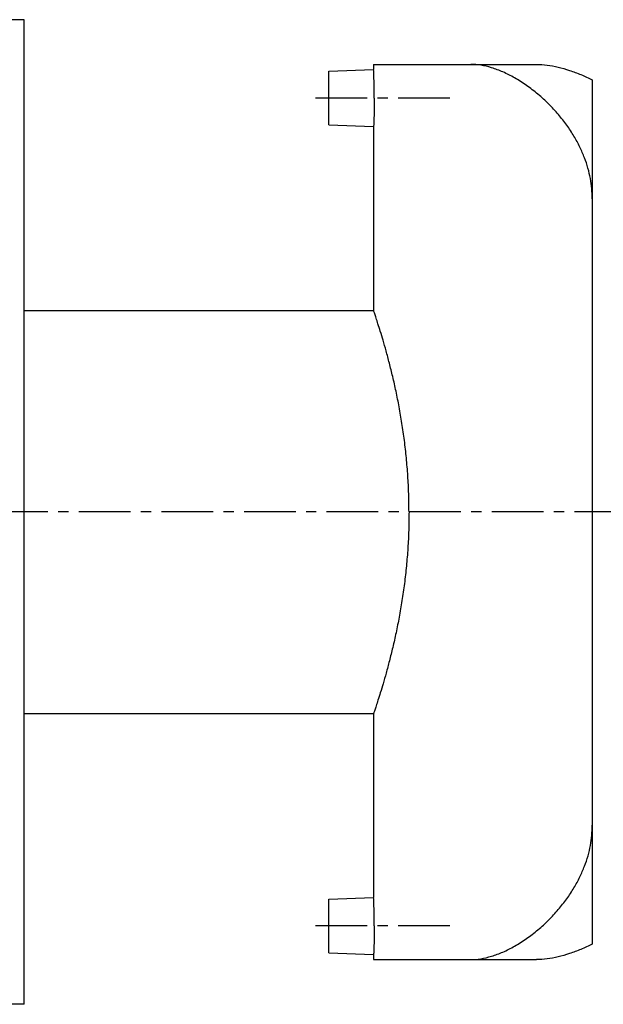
# Model space of a CAD drawing. Header units: millimetres. Extents: x 49 to 544, y 116 to 336.
# Tile 2 of 41: x 298 to 428, y 116 to 336. Entities that reach past the tile are written whole.
import ezdxf

# ---------------------------------------------------------------- set-up
doc = ezdxf.new("R2010")
doc.units = ezdxf.units.MM
doc.header["$LTSCALE"] = 30.734
doc.linetypes.add('CENTER', pattern=[0.6, 0.375, -0.075, 0.075, -0.075])
doc.layers.get('0').update_dxf_attribs({"linetype": 'CONTINUOUS'})
doc.layers.add('DEFAULT_1', color=7, linetype='CENTER')

msp = doc.modelspace()

# ---------------------------------------------------------------- linework, layer by layer
at = {"color": 7, "linetype": 'CONTINUOUS'}
for p, q in [((298.97, 336.38), (143.97, 336.38)), ((298.97, 116.38), (298.97, 336.38)), ((376.97, 326.38), (376.97, 325.23)), ((376.97, 326.38), (413.34, 326.38)), ((366.97, 324.88), (376.97, 325.23)), ((366.97, 312.88), (366.97, 324.88)), ((425.79, 322.91), (425.79, 129.84)), ((366.97, 312.88), (376.97, 312.53)), ((376.97, 312.53), (376.97, 271.38)), ((298.97, 271.38), (376.97, 271.38)), ((298.97, 181.38), (376.97, 181.38)), ((376.97, 181.38), (376.97, 140.23)), ((366.97, 139.88), (376.97, 140.23)), ((366.97, 127.88), (366.97, 139.88)), ((366.97, 127.88), (376.97, 127.53)), ((376.97, 127.53), (376.97, 126.38)), ((376.97, 126.38), (413.34, 126.38)), ((298.97, 116.38), (289.42, 116.38))]:
    msp.add_line(p, q, dxfattribs=at)
for points, knots in [([(425.79, 296.38), (425.79, 297.12), (425.72, 298.64), (425.41, 300.91), (424.86, 303.23), (424.08, 305.58), (423.04, 307.98), (421.72, 310.41), (420.11, 312.86), (418.23, 315.26), (416.08, 317.58), (413.7, 319.76), (411.16, 321.72), (408.54, 323.39), (405.93, 324.71), (403.4, 325.67), (400.98, 326.24), (399.41, 326.38), (398.66, 326.38)], [0, 0, 0, 0, 0.051138, 0.103345, 0.157103, 0.213418, 0.272836, 0.335813, 0.402516, 0.472453, 0.544774, 0.61873, 0.69265, 0.763988, 0.830711, 0.892357, 0.948728, 1, 1, 1, 1]), ([(413.34, 326.38), (414.13, 326.38), (415.76, 326.27), (418.22, 325.81), (420.74, 325.08), (423.29, 324.12), (424.96, 323.33), (425.79, 322.91)], [0, 0, 0, 0, 0.181722, 0.373752, 0.575274, 0.784789, 1, 1, 1, 1]), ([(377.12, 318.88), (377.12, 319.19), (377.12, 319.81), (377.11, 320.73), (377.09, 321.61), (377.07, 322.43), (377.05, 323.16), (377.03, 323.81), (377.01, 324.32), (376.99, 324.77), (376.98, 324.98), (376.97, 325.21), (376.97, 325.21)], [0, 0, 0, 0, 0.149046, 0.295098, 0.434504, 0.564427, 0.681583, 0.783764, 0.868198, 0.933419, 0.977592, 1, 1, 1, 1]), ([(377.12, 318.88), (377.12, 318.56), (377.12, 317.94), (377.11, 317.02), (377.09, 316.15), (377.07, 315.33), (377.05, 314.59), (377.03, 313.95), (377.01, 313.43), (376.99, 312.99), (376.98, 312.78), (376.97, 312.55), (376.97, 312.55)], [0, 0, 0, 0, 0.149046, 0.295097, 0.434503, 0.564425, 0.681582, 0.783762, 0.868196, 0.933417, 0.977591, 1, 1, 1, 1]), ([(384.87, 226.38), (384.87, 227.73), (384.83, 230.42), (384.63, 234.45), (384.31, 238.43), (383.87, 242.34), (383.33, 246.14), (382.7, 249.81), (382, 253.3), (381.27, 256.56), (380.52, 259.56), (379.8, 262.26), (379.12, 264.63), (378.51, 266.64), (377.98, 268.31), (377.57, 269.57), (377.24, 270.57), (377.1, 270.98), (376.97, 271.38), (376.97, 271.38)], [0, 0, 0, 0, 0.088177, 0.176137, 0.263275, 0.349241, 0.433255, 0.514619, 0.59244, 0.66568, 0.733196, 0.794341, 0.848185, 0.8943, 0.93223, 0.961861, 0.983043, 0.995767, 1, 1, 1, 1]), ([(384.87, 226.38), (384.87, 225.03), (384.83, 222.33), (384.63, 218.31), (384.31, 214.33), (383.87, 210.42), (383.33, 206.61), (382.7, 202.94), (382, 199.46), (381.27, 196.19), (380.52, 193.19), (379.8, 190.5), (379.12, 188.13), (378.51, 186.11), (377.98, 184.44), (377.57, 183.19), (377.24, 182.18), (377.1, 181.77), (376.97, 181.38), (376.97, 181.38)], [0, 0, 0, 0, 0.088177, 0.176137, 0.263276, 0.349242, 0.433256, 0.514626, 0.59244, 0.665681, 0.7332, 0.794344, 0.848187, 0.894301, 0.932231, 0.961863, 0.983044, 0.995767, 1, 1, 1, 1]), ([(398.66, 126.38), (399.41, 126.38), (400.98, 126.51), (403.4, 127.09), (405.93, 128.04), (408.54, 129.36), (411.16, 131.03), (413.7, 132.99), (416.07, 135.17), (418.22, 137.49), (420.11, 139.9), (421.72, 142.34), (423.04, 144.77), (424.08, 147.17), (424.87, 149.53), (425.41, 151.84), (425.72, 154.12), (425.79, 155.63), (425.79, 156.38)], [0, 0, 0, 0, 0.051265, 0.107633, 0.16928, 0.236016, 0.307361, 0.381268, 0.455206, 0.527519, 0.597466, 0.664181, 0.72717, 0.786595, 0.842914, 0.896675, 0.948884, 1, 1, 1, 1]), ([(377.12, 133.88), (377.12, 134.19), (377.12, 134.81), (377.11, 135.73), (377.09, 136.61), (377.07, 137.43), (377.05, 138.16), (377.03, 138.81), (377.01, 139.32), (376.99, 139.77), (376.98, 139.98), (376.97, 140.21), (376.97, 140.21)], [0, 0, 0, 0, 0.149046, 0.295098, 0.434504, 0.564427, 0.681583, 0.783764, 0.868198, 0.933419, 0.977592, 1, 1, 1, 1]), ([(377.12, 133.88), (377.12, 133.56), (377.12, 132.94), (377.11, 132.02), (377.09, 131.15), (377.07, 130.33), (377.05, 129.59), (377.03, 128.95), (377.01, 128.43), (376.99, 127.99), (376.98, 127.78), (376.97, 127.55), (376.97, 127.55)], [0, 0, 0, 0, 0.149046, 0.295097, 0.434503, 0.564425, 0.681582, 0.783762, 0.868196, 0.933417, 0.977591, 1, 1, 1, 1]), ([(425.79, 129.84), (424.96, 129.42), (423.29, 128.64), (420.74, 127.67), (418.22, 126.94), (415.76, 126.49), (414.13, 126.38), (413.34, 126.38)], [0, 0, 0, 0, 0.215503, 0.424974, 0.626334, 0.818239, 1, 1, 1, 1])]:
    msp.add_open_spline(points, degree=3, knots=knots, dxfattribs=at)
at = {"layer": 'DEFAULT_1', "color": 2, "linetype": 'CENTER'}
for p, q in [((393.97, 318.88), (361.97, 318.88)), ((543.97, 226.38), (48.97, 226.38)), ((393.97, 133.88), (361.97, 133.88))]:
    msp.add_line(p, q, dxfattribs=at)

doc.saveas('drawing.dxf')
